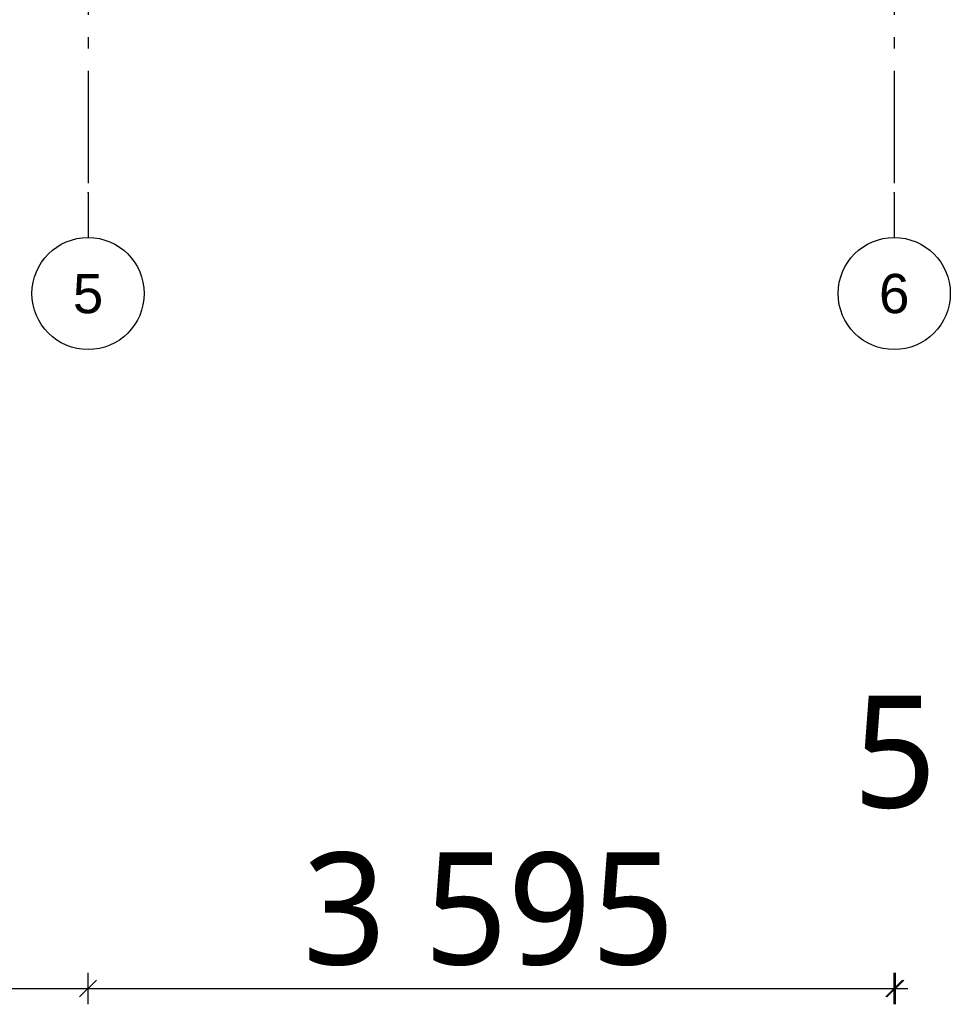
# Model space of a CAD drawing. Header units: millimetres. Extents: x -78790 to -55226, y -2070 to 11020.
# Tile 80 of 108: x -65378 to -61228, y -2070 to 2322. Entities that reach past the tile are written whole.
import ezdxf
from ezdxf.enums import TextEntityAlignment as Align

# ---------------------------------------------------------------- set-up
doc = ezdxf.new("R2010")
doc.units = ezdxf.units.MM
doc.header["$LTSCALE"] = 0.5
doc.header["$MEASUREMENT"] = 0
doc.linetypes.add('Akselinje', pattern=[1500, 1000, -200, 100, -200])
doc.linetypes.add('PLINE', pattern=[0])
doc.layers.add('82-- Modullinjer', color=7, linetype='Continuous')
doc.layers.add('842-M___1_50 Målsetting bygning(Nye konstruksjoner)', color=7, linetype='Continuous')
doc.styles.add('GENERATED_STYLE_1', font='arial.ttf')
doc.styles.add('GENERATED_STYLE_2', font='YuGothR.ttc')
doc.dimstyles.new('GENERATED_STYLE__1', dxfattribs={"dimtxt": 500, "dimasz": 71.25, "dimexe": 0.18, "dimexo": 0.0625, "dimgap": 0, "dimtad": 1, "dimtih": 1, "dimtoh": 1, "dimdec": 0, "dimzin": 0, "dimdsep": 46, "dimtxsty": 'GENERATED_STYLE_2', "dimblk": 'ARROWHEAD_6', "dimblk1": 'ARROWHEAD_6', "dimblk2": 'ARROWHEAD_6', "dimcen": 0.09, "dimclrd": 256, "dimclre": 256, "dimclrt": 256, "dimadec": 1, "dimazin": 0, "dimtfac": 1, "dimtdec": 4, "dimtmove": 0, "dimatfit": 3, "dimfxl": 1, "dimtolj": 1, "dimtzin": 0, "dimarcsym": 0})

# ---------------------------------------------------------------- blocks, each defined once
blk = doc.blocks.new('Standard grid marker[2]', base_point=(-61478.2, 9043))
at = {"layer": '82-- Modullinjer', "linetype": 'Akselinje'}
for p, q in [((-61478.2, 8843), (-61478.2, 9043)), ((-61478.2, 8843), (-61478.2, 1550)), ((-61478.2, 1550), (-61478.2, 1350))]:
    blk.add_line(p, q, dxfattribs=at)
at = {"layer": '82-- Modullinjer', "linetype": 'PLINE'}
for centre in [(-61478.2, 9293), (-61478.2, 1100)]:
    blk.add_circle(centre, 250, dxfattribs=at)
at = {"layer": '82-- Modullinjer', "linetype": 'Akselinje'}
for p in [(-61478.2, 8843), (-61478.2, 8843), (-61478.2, 1550), (-61478.2, 1550)]:
    blk.add_point(p, dxfattribs=at)
at = {"layer": '82-- Modullinjer', "style": 'GENERATED_STYLE_1'}
for tag, p in [('AC_MarkerText_1_0', (-61478.2, 9380.5)), ('AC_MarkerText_1_1', (-61478.2, 1187.5))]:
    blk.add_attdef(tag, text='', height=175, rotation=360, dxfattribs=at).set_placement(p, align=Align.TOP_CENTER)
blk = doc.blocks.new('Standard grid marker[6]', base_point=(-65073.2, 9043))
at = {"layer": '82-- Modullinjer', "linetype": 'Akselinje'}
for p, q in [((-65073.2, 8843), (-65073.2, 9043)), ((-65073.2, 8843), (-65073.2, 1550)), ((-65073.2, 1550), (-65073.2, 1350))]:
    blk.add_line(p, q, dxfattribs=at)
at = {"layer": '82-- Modullinjer', "linetype": 'PLINE'}
for centre in [(-65073.2, 9293), (-65073.2, 1100)]:
    blk.add_circle(centre, 250, dxfattribs=at)
at = {"layer": '82-- Modullinjer', "linetype": 'Akselinje'}
for p in [(-65073.2, 8843), (-65073.2, 8843), (-65073.2, 1550), (-65073.2, 1550)]:
    blk.add_point(p, dxfattribs=at)
at = {"layer": '82-- Modullinjer', "style": 'GENERATED_STYLE_1'}
for tag, p in [('AC_MarkerText_1_0', (-65073.2, 9380.5)), ('AC_MarkerText_1_1', (-65073.2, 1187.5))]:
    blk.add_attdef(tag, text='', height=175, rotation=360, dxfattribs=at).set_placement(p, align=Align.TOP_CENTER)
blk = doc.blocks.new('*D30')
at = {"layer": '842-M___1_50 Målsetting bygning(Nye konstruksjoner)', "linetype": 'PLINE'}
for p, q in [((-67473.2, -2070.3), (-67473.2, -1929.7)), ((-65073.2, -2070.3), (-65073.2, -1929.7)), ((-67435.7, -1962.5), (-67510.7, -2037.5)), ((-65035.7, -1962.5), (-65110.7, -2037.5)), ((-67473.2, -2000), (-65073.2, -2000))]:
    blk.add_line(p, q, dxfattribs=at)
at = {"layer": '842-M___1_50 Målsetting bygning(Nye konstruksjoner)', "insert": (-67121.4, -1900), "char_height": 500, "attachment_point": 7, "style": 'GENERATED_STYLE_2'}
blk.add_mtext('\\A1;{\\pql;\\fYu Gothic UI Semilight|b0|i0|c0|p0;\\W1.000000;2\xa0400}', dxfattribs=at)
blk = doc.blocks.new('ARROWHEAD_6')
at = {"linetype": 'Continuous'}
for p, q in [((0, 0), (-1, 0)), ((-0.5, -0.5), (0.5, 0.5))]:
    blk.add_line(p, q, dxfattribs=at)
blk = doc.blocks.new('*D31')
at = {"layer": '842-M___1_50 Målsetting bygning(Nye konstruksjoner)', "linetype": 'PLINE'}
for p, q in [((-65073.2, -2070.3), (-65073.2, -1929.7)), ((-61478.2, -2070.3), (-61478.2, -1929.7)), ((-65035.7, -1962.5), (-65110.7, -2037.5)), ((-61515.7, -2037.5), (-61440.7, -1962.5)), ((-61435.7, -1962.5), (-61510.7, -2037.5)), ((-65073.2, -2000), (-61478.2, -2000))]:
    blk.add_line(p, q, dxfattribs=at)
at = {"layer": '842-M___1_50 Målsetting bygning(Nye konstruksjoner)', "char_height": 500, "attachment_point": 7, "style": 'GENERATED_STYLE_2'}
for s, insert in [('\\A1;{\\pql;\\fYu Gothic UI Semilight|b0|i0|c0|p0;\\W1.000000;5}', (-61661.6, -1200)), ('\\A1;{\\pql;\\fYu Gothic UI Semilight|b0|i0|c0|p0;\\W1.000000;3\xa0595}', (-64116.1, -1900))]:
    blk.add_mtext(s, dxfattribs=dict(at, insert=insert))
blk = doc.blocks.new('*D32')
at = {"layer": '842-M___1_50 Målsetting bygning(Nye konstruksjoner)', "linetype": 'PLINE'}
for p, q in [((-61478.2, -2070.3), (-61478.2, -1929.7)), ((-61473.2, -2070.3), (-61473.2, -1929.7)), ((-61515.7, -2037.5), (-61440.7, -1962.5)), ((-61435.7, -1962.5), (-61510.7, -2037.5)), ((-61478.2, -2000), (-61473.2, -2000)), ((-61473.2, -2000), (-61416.9, -2000))]:
    blk.add_line(p, q, dxfattribs=at)

msp = doc.modelspace()

# ---------------------------------------------------------------- block references
at = {"layer": '82-- Modullinjer', "linetype": 'PLINE'}
ref = msp.add_blockref('Standard grid marker[6]', (-65073.2, 9043), dxfattribs=at)
ref.add_attrib('AC_MarkerText_1', '5', dxfattribs={"color": 7, "height": 175, "rotation": 360, "style": 'GENERATED_STYLE_1'}).set_placement((-65073.2, 9380.5), align=Align.TOP_CENTER)
ref.add_attrib('AC_MarkerText_1_1', '5', dxfattribs={"color": 7, "height": 175, "rotation": 360, "style": 'GENERATED_STYLE_1'}).set_placement((-65073.2, 1187.5), align=Align.TOP_CENTER)
ref = msp.add_blockref('Standard grid marker[2]', (-61478.2, 9043), dxfattribs=at)
ref.add_attrib('AC_MarkerText_1', '6', dxfattribs={"color": 7, "height": 175, "rotation": 360, "style": 'GENERATED_STYLE_1'}).set_placement((-61478.2, 9380.5), align=Align.TOP_CENTER)
ref.add_attrib('AC_MarkerText_1_1', '6', dxfattribs={"color": 7, "height": 175, "rotation": 360, "style": 'GENERATED_STYLE_1'}).set_placement((-61478.2, 1187.5), align=Align.TOP_CENTER)

# ---------------------------------------------------------------- dimensions: what is measured, and where the dimension line sits
at = {"layer": '842-M___1_50 Målsetting bygning(Nye konstruksjoner)', "linetype": 'Continuous'}
for base, p1, p2, picture, middle in [((-65073.2, -2000), (-67473.2, -2000), (-65073.2, -2000), '*D30', (-66263.7, -1650)), ((-61478.2, -2000), (-65073.2, -2000), (-61478.2, -2000), '*D31', (-63258.4, -1650)), ((-61473.2, -2000), (-61478.2, -2000), (-61473.2, -2000), '*D32', (-61471.4, -950))]:
    dim = msp.add_linear_dim(base=base, p1=p1, p2=p2, dimstyle='GENERATED_STYLE__1', dxfattribs=at)
    dim.commit()
    dim.dimension.update_dxf_attribs({"geometry": picture, "text_midpoint": middle, "dimtype": 160})

doc.saveas('drawing.dxf')
